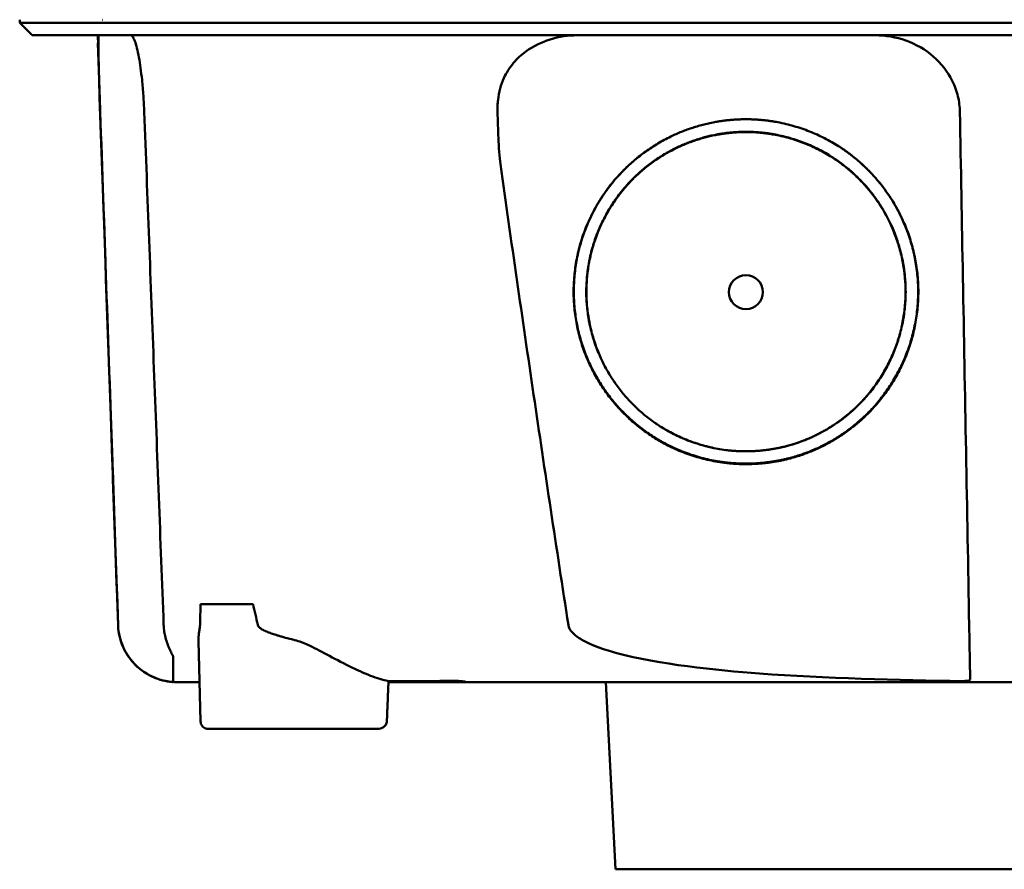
# Model space of a CAD drawing. Header units: millimetres. Extents: x 284 to 884, y 88 to 768.
# Tile 4 of 12: x 506 to 570, y 671 to 725. Entities that reach past the tile are written whole.
import ezdxf

# ---------------------------------------------------------------- set-up
doc = ezdxf.new("R2010")
doc.units = ezdxf.units.MM
doc.layers.add('Visible (ISO)', color=7, linetype='Continuous', lineweight=50)

msp = doc.modelspace()

# ---------------------------------------------------------------- linework, layer by layer
at = {"layer": 'Visible (ISO)'}
for p, q in [((506.253, 725.204), (506.253, 725.406)), ((511.627, 725.406), (511.604, 725.406)), ((507.058, 724.4), (506.253, 725.204)), ((511.292, 723.897), (511.316, 723.897)), ((517.931, 687.681), (521.319, 687.681)), ((522.28, 685.88), (522.28, 685.881)), ((522.295, 685.876), (522.295, 685.875)), ((517.93, 680.122), (517.801, 685.311)), ((534.597, 682.651), (534.597, 682.728)), ((534.597, 682.651), (530.059, 682.651)), ((544.718, 670.574), (544.085, 682.651)), ((529.34, 679.633), (518.401, 679.633)), ((623.932, 670.574), (544.718, 670.574))]:
    msp.add_line(p, q, dxfattribs=at)
for centre, major_axis, ratio, start_param, end_param in [((454.458, 724.651), (-100.955, 2891.748), 0.019629, 4.711443, 4.711617), ((534.697, 682.65), (0.392, 0), 0.000189, 0.428233, 0.567381)]:
    msp.add_ellipse(centre, major_axis=major_axis, ratio=ratio, start_param=start_param, end_param=end_param, dxfattribs=at)
msp.add_ellipse((553.14, 707.824), major_axis=(0, 1.097), ratio=0.999962, dxfattribs=at)
for points, degree, knots in [([(522.682, 725.204), (522.397, 725.204), (522.114, 725.204), (521.316, 725.204), (520.981, 725.204), (520.434, 725.204), (520.221, 725.204), (519.748, 725.204), (519.491, 725.204), (518.895, 725.205), (518.56, 725.205), (518.098, 725.204), (517.966, 725.204), (517.347, 725.204), (516.88, 725.205), (516.283, 725.204), (516.134, 725.204), (515.756, 725.204), (515.531, 725.205), (515.148, 725.205), (514.987, 725.205), (514.368, 725.204), (513.946, 725.205), (513.465, 725.205), (513.366, 725.204), (513.14, 725.204), (513.016, 725.205), (512.721, 725.205), (512.559, 725.205), (512.284, 725.204), (512.168, 725.204), (511.995, 725.204), (511.932, 725.204), (511.585, 725.204), (511.251, 725.204), (510.652, 725.204), (510.279, 725.204), (509.467, 725.204), (509.046, 725.204), (508.454, 725.204), (508.253, 725.204), (507.853, 725.204), (507.659, 725.204), (507.282, 725.204), (507.106, 725.205), (506.782, 725.204), (506.641, 725.204), (506.407, 725.204), (506.325, 725.205), (506.263, 725.205), (506.253, 725.204), (506.253, 725.204)], 3, [0.000001, 0.000001, 0.000001, 0.000001, 0.08808, 0.08808, 0.153158, 0.153158, 0.19567, 0.19567, 0.24803, 0.24803, 0.3189, 0.3189, 0.34781, 0.34781, 0.455565, 0.455565, 0.492277, 0.492277, 0.550462, 0.550462, 0.594927, 0.594927, 0.725708, 0.725708, 0.761138, 0.761138, 0.809194, 0.809194, 0.881386, 0.881386, 0.94288, 0.94288, 0.982933, 0.982933, 1.178377, 1.178377, 1.561095, 1.561095, 2.071598, 2.071598, 2.3634, 2.3634, 2.696721, 2.696721, 3.077716, 3.077716, 3.511094, 3.511094, 4.007579, 4.007579, 4.251218, 4.251218, 4.251218, 4.251218]), ([(662.397, 725.204), (662.397, 725.204), (662.369, 725.204), (662.219, 725.205), (662.053, 725.205), (661.539, 725.204), (661.169, 725.205), (660.458, 725.204), (660.185, 725.204), (659.562, 725.204), (659.208, 725.204), (658.412, 725.204), (657.967, 725.204), (657.348, 725.204), (657.085, 725.204), (656.879, 725.204), (656.806, 725.204), (656.599, 725.204), (656.453, 725.204), (656.204, 725.204), (656.114, 725.204), (655.87, 725.205), (655.707, 725.205), (655.349, 725.205), (655.153, 725.204), (654.773, 725.205), (654.592, 725.205), (654.132, 725.205), (653.844, 725.204), (653.323, 725.205), (653.098, 725.205), (652.638, 725.205), (652.403, 725.204), (652.012, 725.204), (651.861, 725.204), (651.515, 725.205), (651.32, 725.205), (650.863, 725.205), (650.598, 725.204), (650.156, 725.204), (649.983, 725.204), (649.414, 725.205), (649.011, 725.205), (647.269, 725.204), (646.542, 725.204), (642.18, 725.204), (639.678, 725.204), (634.813, 725.204), (632.452, 725.204), (625.652, 725.204), (621.2, 725.204), (614.773, 725.204), (612.813, 725.205), (609.014, 725.205), (607.177, 725.204), (603.611, 725.204), (601.882, 725.204), (593.67, 725.204), (587.174, 725.204), (578.239, 725.204), (575.8, 725.204), (569.091, 725.204), (564.826, 725.205), (558.976, 725.204), (557.382, 725.204), (553.005, 725.204), (550.225, 725.205), (543.289, 725.205), (539.142, 725.204), (530.882, 725.205), (526.77, 725.204), (522.682, 725.204)], 3, [4.259276, 4.259276, 4.259276, 4.259276, 4.670353, 4.670353, 5.333093, 5.333093, 6.087544, 6.087544, 6.48643, 6.48643, 6.916955, 6.916955, 7.375465, 7.375465, 7.508459, 7.508459, 7.569769, 7.569769, 7.664913, 7.664913, 7.713725, 7.713725, 7.791614, 7.791614, 7.873119, 7.873119, 7.940289, 7.940289, 8.037054, 8.037054, 8.105988, 8.105988, 8.173685, 8.173685, 8.21539, 8.21539, 8.267249, 8.267249, 8.334795, 8.334795, 8.377608, 8.377608, 8.47358, 8.47358, 8.783476, 8.783476, 9.196774, 9.196774, 9.584439, 9.584439, 10.310287, 10.310287, 10.628298, 10.628298, 10.925673, 10.925673, 11.204895, 11.204895, 12.251527, 12.251527, 12.644845, 12.644845, 13.333545, 13.333545, 13.591652, 13.591652, 14.043256, 14.043256, 14.721038, 14.721038, 15.399535, 15.399535, 15.399535, 15.399535]), ([(522.875, 724.4), (522.857, 724.4), (522.84, 724.4), (522.822, 724.4), (522.81, 724.4), (522.798, 724.4), (522.786, 724.4), (522.752, 724.4), (522.719, 724.4), (522.686, 724.4), (522.652, 724.4), (522.619, 724.4), (522.586, 724.4), (522.517, 724.4), (522.449, 724.4), (522.38, 724.4), (522.312, 724.4), (522.244, 724.4), (522.176, 724.4), (522.004, 724.4), (521.831, 724.4), (521.661, 724.4), (521.491, 724.4), (521.321, 724.4), (521.153, 724.4), (520.818, 724.4), (520.484, 724.4), (520.16, 724.4), (519.511, 724.4), (518.879, 724.4), (518.285, 724.4), (517.691, 724.4), (517.122, 724.4), (516.597, 724.4), (516.072, 724.4), (515.579, 724.4), (515.135, 724.4), (514.691, 724.4), (514.287, 724.4), (513.935, 724.4), (513.583, 724.4), (513.275, 724.4), (513.023, 724.4), (512.897, 724.4), (512.783, 724.4), (512.683, 724.4), (512.633, 724.4), (512.586, 724.4), (512.543, 724.4), (512.522, 724.4), (512.501, 724.4), (512.481, 724.4), (512.471, 724.4), (512.461, 724.4), (512.451, 724.4), (512.447, 724.4), (512.442, 724.4), (512.437, 724.4), (512.432, 724.4), (512.428, 724.4), (512.423, 724.4), (512.421, 724.4), (512.418, 724.4), (512.416, 724.4), (512.411, 724.4), (512.407, 724.4), (512.403, 724.4), (512.398, 724.4), (512.394, 724.4), (512.39, 724.4), (512.381, 724.4), (512.373, 724.4), (512.364, 724.4), (512.347, 724.4), (512.33, 724.4), (512.312, 724.4), (512.278, 724.4), (512.244, 724.4), (512.21, 724.4), (512.142, 724.4), (512.075, 724.4), (512.008, 724.4), (511.875, 724.4), (511.745, 724.4), (511.617, 724.4), (511.361, 724.4), (511.116, 724.4), (510.882, 724.4), (510.42, 724.4), (509.998, 724.4), (509.619, 724.4), (509.24, 724.4), (508.903, 724.4), (508.608, 724.4), (508.018, 724.4), (507.595, 724.4), (507.342, 724.4), (507.153, 724.4), (507.058, 724.4), (507.058, 724.4)], 3, [0, 0, 0, 0, 0.00005479, 0.00005479, 0.00005479, 0.00009238, 0.00009238, 0.00009238, 0.0001964, 0.0001964, 0.0001964, 0.00030042, 0.00030042, 0.00030042, 0.00051448, 0.00051448, 0.00051448, 0.00072853, 0.00072853, 0.00072853, 0.00127035, 0.00127035, 0.00127035, 0.00181217, 0.00181217, 0.00181217, 0.00289581, 0.00289581, 0.00289581, 0.00506308, 0.00506308, 0.00506308, 0.00723036, 0.00723036, 0.00723036, 0.00939764, 0.00939764, 0.00939764, 0.01156492, 0.01156492, 0.01156492, 0.0137322, 0.0137322, 0.0137322, 0.01481584, 0.01481584, 0.01481584, 0.01535766, 0.01535766, 0.01535766, 0.01562857, 0.01562857, 0.01562857, 0.01576402, 0.01576402, 0.01576402, 0.01583175, 0.01583175, 0.01583175, 0.01589948, 0.01589948, 0.01589948, 0.01593706, 0.01593706, 0.01593706, 0.0160022, 0.0160022, 0.0160022, 0.01606733, 0.01606733, 0.01606733, 0.0161976, 0.0161976, 0.0161976, 0.01645814, 0.01645814, 0.01645814, 0.01697921, 0.01697921, 0.01697921, 0.01802136, 0.01802136, 0.01802136, 0.02010566, 0.02010566, 0.02010566, 0.02427426, 0.02427426, 0.02427426, 0.03250315, 0.03250315, 0.03250315, 0.04073203, 0.04073203, 0.04073203, 0.0571898, 0.0571898, 0.0571898, 0.06950332, 0.06950332, 0.06950332, 0.06950332]), ([(511.452, 719.454), (511.44, 719.804), (511.428, 720.153), (511.405, 720.85), (511.394, 721.195), (511.367, 722.057), (511.354, 722.541), (511.334, 723.409), (511.329, 723.77), (511.333, 724.159), (511.337, 724.262), (511.345, 724.351), (511.348, 724.37), (511.354, 724.394), (511.358, 724.4), (511.361, 724.4)], 3, [-0.7832646, -0.7832646, -0.7832646, -0.7832646, -0.67808, -0.67808, -0.5686815, -0.5686815, -0.3918502, -0.3918502, -0.1975597, -0.1975597, -0.0863588, -0.0863588, -0.041796, -0.041796, -0.000001, -0.000001, -0.000001, -0.000001]), ([(513.419, 724.4), (513.456, 724.4), (513.494, 724.375), (513.584, 724.263), (513.635, 724.161), (513.777, 723.776), (513.867, 723.417), (514.025, 722.549), (514.093, 722.062), (514.184, 721.196), (514.214, 720.851), (514.262, 720.154), (514.281, 719.805), (514.294, 719.454)], 3, [-0.7882083, -0.7882083, -0.7882083, -0.7882083, -0.7012895, -0.7012895, -0.5899546, -0.5899546, -0.394282, -0.394282, -0.2150839, -0.2150839, -0.105375, -0.105375, -0.000001, -0.000001, -0.000001, -0.000001]), ([(661.592, 724.4), (661.592, 724.4), (661.582, 724.4), (661.56, 724.4), (661.475, 724.4), (661.22, 724.4), (660.797, 724.4), (660.374, 724.4), (659.781, 724.4), (659.022, 724.4), (658.643, 724.4), (658.22, 724.4), (657.757, 724.4), (657.526, 724.4), (657.283, 724.4), (657.031, 724.4), (656.905, 724.4), (656.776, 724.4), (656.644, 724.4), (656.579, 724.4), (656.512, 724.4), (656.445, 724.4), (656.412, 724.4), (656.378, 724.4), (656.344, 724.4), (656.327, 724.4), (656.31, 724.4), (656.293, 724.4), (656.285, 724.4), (656.276, 724.4), (656.268, 724.4), (656.264, 724.4), (656.259, 724.4), (656.255, 724.4), (656.251, 724.4), (656.247, 724.4), (656.242, 724.4), (656.24, 724.4), (656.237, 724.4), (656.235, 724.4), (656.229, 724.4), (656.224, 724.4), (656.218, 724.4), (656.212, 724.4), (656.206, 724.4), (656.2, 724.4), (656.188, 724.4), (656.176, 724.4), (656.164, 724.4), (656.139, 724.4), (656.113, 724.4), (656.085, 724.4), (656.041, 724.4), (655.992, 724.4), (655.941, 724.4), (655.89, 724.4), (655.836, 724.4), (655.778, 724.4), (655.663, 724.4), (655.533, 724.4), (655.392, 724.4), (655.11, 724.4), (654.774, 724.4), (654.394, 724.4), (654.014, 724.4), (653.582, 724.4), (653.113, 724.4), (652.645, 724.4), (652.128, 724.4), (651.582, 724.4), (651.035, 724.4), (650.446, 724.4), (649.835, 724.4), (649.223, 724.4), (648.576, 724.4), (647.914, 724.4), (647.583, 724.4), (647.243, 724.4), (646.902, 724.4), (646.732, 724.4), (646.559, 724.4), (646.386, 724.4), (646.214, 724.4), (646.039, 724.4), (645.865, 724.4), (645.77, 724.4), (645.675, 724.4), (645.581, 724.4), (645.374, 724.4), (645.168, 724.4), (644.961, 724.4), (644.613, 724.4), (644.264, 724.4), (643.915, 724.4), (643.566, 724.4), (643.217, 724.4), (642.868, 724.4), (642.279, 724.4), (641.689, 724.4), (641.099, 724.4), (640.509, 724.4), (639.918, 724.4), (639.326, 724.4), (638.144, 724.4), (636.96, 724.4), (635.774, 724.4), (633.106, 724.4), (630.423, 724.4), (627.739, 724.4), (625.055, 724.4), (622.358, 724.4), (619.66, 724.4), (614.265, 724.4), (608.835, 724.4), (603.403, 724.4), (600.687, 724.4), (597.962, 724.4), (595.241, 724.4), (592.52, 724.4), (589.791, 724.4), (587.068, 724.4), (585.454, 724.4), (583.84, 724.4), (582.226, 724.4), (578.594, 724.4), (574.96, 724.4), (571.334, 724.4), (565.894, 724.4), (560.451, 724.4), (555.04, 724.4), (549.628, 724.4), (544.226, 724.4), (538.865, 724.4), (533.504, 724.4), (528.163, 724.4), (522.875, 724.4)], 3, [0.3330934, 0.3330934, 0.3330934, 0.3330934, 0.3372182, 0.3372182, 0.3372182, 0.3535986, 0.3535986, 0.3535986, 0.369979, 0.369979, 0.369979, 0.3781692, 0.3781692, 0.3781692, 0.3822643, 0.3822643, 0.3822643, 0.3843118, 0.3843118, 0.3843118, 0.3853356, 0.3853356, 0.3853356, 0.3858475, 0.3858475, 0.3858475, 0.3861034, 0.3861034, 0.3861034, 0.3862314, 0.3862314, 0.3862314, 0.3862954, 0.3862954, 0.3862954, 0.3863594, 0.3863594, 0.3863594, 0.3863968, 0.3863968, 0.3863968, 0.3864806, 0.3864806, 0.3864806, 0.3865644, 0.3865644, 0.3865644, 0.386732, 0.386732, 0.386732, 0.3870672, 0.3870672, 0.3870672, 0.3876065, 0.3876065, 0.3876065, 0.3881457, 0.3881457, 0.3881457, 0.3892243, 0.3892243, 0.3892243, 0.3913814, 0.3913814, 0.3913814, 0.3935385, 0.3935385, 0.3935385, 0.3956955, 0.3956955, 0.3956955, 0.3978526, 0.3978526, 0.3978526, 0.4000097, 0.4000097, 0.4000097, 0.4010883, 0.4010883, 0.4010883, 0.4016275, 0.4016275, 0.4016275, 0.4021668, 0.4021668, 0.4021668, 0.4024603, 0.4024603, 0.4024603, 0.4030994, 0.4030994, 0.4030994, 0.404178, 0.404178, 0.404178, 0.4052565, 0.4052565, 0.4052565, 0.4070765, 0.4070765, 0.4070765, 0.4088966, 0.4088966, 0.4088966, 0.4125367, 0.4125367, 0.4125367, 0.4207269, 0.4207269, 0.4207269, 0.4289171, 0.4289171, 0.4289171, 0.4452975, 0.4452975, 0.4452975, 0.4534877, 0.4534877, 0.4534877, 0.4616779, 0.4616779, 0.4616779, 0.4665313, 0.4665313, 0.4665313, 0.4774516, 0.4774516, 0.4774516, 0.493832, 0.493832, 0.493832, 0.5102124, 0.5102124, 0.5102124, 0.5265928, 0.5265928, 0.5265928, 0.5265928]), ([(538.918, 723.347), (539.401, 723.691), (539.938, 723.955), (541.071, 724.31), (541.664, 724.4), (542.26, 724.4)], 3, [0.0000072, 0.0000072, 0.0000072, 0.0000072, 0.18051, 0.18051, 0.3616085, 0.3616085, 0.3616085, 0.3616085]), ([(561.49, 724.4), (562.162, 724.4), (562.831, 724.285), (564.112, 723.828), (564.715, 723.482), (565.741, 722.59), (566.16, 722.058), (566.617, 721.135), (566.739, 720.797), (566.9, 720.122), (566.943, 719.789), (566.949, 719.454)], 3, [0, 0, 0, 0, 0.2022526, 0.2022526, 0.4090444, 0.4090444, 0.6109213, 0.6109213, 0.7189205, 0.7189205, 0.8198074, 0.8198074, 0.8198074, 0.8198074]), ([(537.099, 719.453), (537.096, 719.57), (537.094, 719.672), (537.108, 719.994), (537.119, 720.119), (537.191, 720.729), (537.316, 721.199), (537.679, 721.993), (537.884, 722.32), (538.361, 722.893), (538.626, 723.138), (538.918, 723.347)], 3, [-0.4690854, -0.4690854, -0.4690854, -0.4690854, -0.4101704, -0.4101704, -0.3722842, -0.3722842, -0.2256902, -0.2256902, -0.1092636, -0.1092636, 0, 0, 0, 0]), ([(512.605, 686.34), (512.481, 689.903), (512.357, 693.466), (512.233, 697.029), (512.103, 700.766), (511.973, 704.504), (511.843, 708.241), (511.713, 711.979), (511.582, 715.716), (511.452, 719.454)], 3, [0, 0, 0, 0, 0.01069684, 0.01069684, 0.01069684, 0.02191762, 0.02191762, 0.02191762, 0.0331384, 0.0331384, 0.0331384, 0.0331384]), ([(514.294, 719.454), (514.503, 713.935), (514.712, 708.416), (515.129, 697.378), (515.338, 691.859), (515.547, 686.34)], 3, [0.000001, 0.000001, 0.000001, 0.000001, 1.65717, 1.65717, 3.314339, 3.314339, 3.314339, 3.314339]), ([(537.286, 716.075), (537.226, 716.505), (537.184, 717.24), (537.134, 718.311), (537.115, 718.903), (537.099, 719.453)], 3, [-0.3221562, -0.3221562, -0.3221562, -0.3221562, -0.1651172, -0.1651172, 0, 0, 0, 0]), ([(553.897, 696.75), (551.814, 696.608), (547.644, 697.909), (544.807, 700.332), (542.715, 703.361), (541.827, 707.577), (542.504, 711.806), (545.05, 715.925), (548.244, 717.908), (551.156, 718.977), (553.14, 718.98)], 2, [0.03406172, 0.03406172, 0.03406172, 0.03816011, 0.04263645, 0.04549412, 0.04989658, 0.05394918, 0.05830737, 0.06343865, 0.06566476, 0.06956197, 0.06956197, 0.06956197]), ([(553.14, 718.98), (555.116, 718.978), (559.13, 717.505), (561.639, 715.128), (563.564, 712.34), (564.453, 708.124), (563.776, 703.896), (561.542, 700.278), (559.028, 698.337), (556.06, 696.897), (553.897, 696.75)], 2, [0, 0, 0, 0.00390298, 0.00841504, 0.01070379, 0.01511276, 0.01917136, 0.02353598, 0.02753731, 0.02979897, 0.03406172, 0.03406172, 0.03406172]), ([(566.949, 719.454), (567.013, 715.891), (567.078, 712.328), (567.143, 708.765), (567.211, 705.027), (567.279, 701.29), (567.346, 697.552), (567.414, 693.815), (567.482, 690.077), (567.55, 686.34)], 3, [0, 0, 0, 0, 0.01069712, 0.01069712, 0.01069712, 0.02191761, 0.02191761, 0.02191761, 0.03313809, 0.03313809, 0.03313809, 0.03313809]), ([(550.985, 697.779), (550.523, 697.878), (548.049, 698.65), (545.42, 700.895), (543.482, 703.701), (542.659, 707.605), (543.287, 711.524), (545.646, 715.34), (548.604, 717.177), (551.302, 718.167), (553.14, 718.17)], 2, [0.5336456, 0.5336456, 0.5336456, 0.5482507, 0.6126476, 0.6537582, 0.7170923, 0.7753934, 0.8380905, 0.9119095, 0.9439344, 1, 1, 1]), ([(553.841, 697.576), (551.913, 697.444), (548.053, 698.649), (545.427, 700.892), (543.49, 703.695), (542.668, 707.597), (543.295, 711.512), (545.652, 715.325), (548.608, 717.16), (551.304, 718.149), (553.14, 718.153)], 2, [0.03157763, 0.03157763, 0.03157763, 0.0353791, 0.03953115, 0.04218178, 0.0462653, 0.05002431, 0.05406676, 0.0588263, 0.06089113, 0.06450601, 0.06450601, 0.06450601]), ([(553.14, 718.17), (554.971, 718.168), (558.689, 716.803), (561.014, 714.601), (562.797, 712.018), (563.62, 708.113), (562.993, 704.196), (560.923, 700.844), (558.594, 699.046), (556.519, 698.04), (555.316, 697.782)], 2, [0, 0, 0, 0.0560656, 0.1208807, 0.1537582, 0.2170923, 0.2753934, 0.3380905, 0.395569, 0.4280573, 0.4663114, 0.4663114, 0.4663114]), ([(553.14, 718.153), (554.969, 718.15), (558.684, 716.787), (561.007, 714.587), (562.789, 712.006), (563.611, 708.104), (562.985, 704.19), (560.917, 700.841), (558.59, 699.045), (555.843, 697.712), (553.841, 697.576)], 2, [0, 0, 0, 0.00361833, 0.00780134, 0.00992317, 0.0140106, 0.0177732, 0.02181952, 0.02552904, 0.02762575, 0.03157763, 0.03157763, 0.03157763]), ([(553.896, 696.782), (551.816, 696.64), (547.652, 697.94), (544.818, 700.36), (542.728, 703.385), (541.841, 707.594), (542.518, 711.819), (544.977, 715.797), (547.019, 717.143)], 2, [0.489291, 0.489291, 0.489291, 0.5482507, 0.6126476, 0.6537582, 0.7170923, 0.7753934, 0.8380905, 0.907437, 0.907437, 0.907437]), ([(559.251, 717.153), (560.064, 716.618), (561.628, 715.136), (563.551, 712.352), (564.438, 708.142), (563.762, 703.919), (561.531, 700.305), (559.02, 698.367), (556.056, 696.929), (553.896, 696.782)], 2, [0.0927794, 0.0927794, 0.0927794, 0.1208807, 0.1537582, 0.2170923, 0.2753934, 0.3380905, 0.395569, 0.4280573, 0.489291, 0.489291, 0.489291]), ([(541.674, 686.34), (540.909, 691.287), (540.161, 696.248), (538.701, 706.153), (537.986, 711.118), (537.286, 716.075)], 3, [0.000001, 0.000001, 0.000001, 0.000001, 1.501723, 1.501723, 3.003666, 3.003666, 3.003666, 3.003666]), ([(516.423, 682.651), (516.423, 682.651), (516.423, 682.651), (516.422, 682.651), (516.422, 682.651), (516.418, 682.651), (516.415, 682.651), (516.203, 682.651), (515.993, 682.669), (515.581, 682.739), (515.377, 682.791), (514.78, 682.996), (514.399, 683.203), (513.734, 683.724), (513.442, 684.044), (512.983, 684.754), (512.811, 685.152), (512.648, 685.816), (512.612, 686.078), (512.603, 686.34)], 3, [0, 0, 0, 0, 0.0000305, 0.0000305, 0.0001373, 0.0001373, 0.0011138, 0.0011138, 0.0638157, 0.0638157, 0.126518, 0.126518, 0.2531909, 0.2531909, 0.3798681, 0.3798681, 0.5065552, 0.5065552, 0.585081, 0.585081, 0.585081, 0.585081]), ([(515.666, 682.727), (515.248, 682.812), (514.848, 682.965), (514.2, 683.348), (513.845, 683.605), (513.28, 684.273), (513.038, 684.634), (512.642, 685.66), (512.618, 685.984), (512.605, 686.34)], 3, [0.0000012, 0.0000012, 0.0000012, 0.0000012, 0.1279365, 0.1279365, 0.2253357, 0.2253357, 0.2918354, 0.2918354, 0.3734516, 0.3734516, 0.3734516, 0.3734516]), ([(515.64, 685.635), (515.614, 685.751), (515.593, 685.868), (515.554, 686.163), (515.549, 686.295), (515.547, 686.34)], 3, [-0.02266085, -0.02266085, -0.02266085, -0.02266085, -0.013594, -0.013594, -0.00000919, -0.00000919, -0.00000919, -0.00000919]), ([(517.885, 686.209), (517.873, 686.134), (517.855, 686.038), (517.835, 685.895), (517.829, 685.852), (517.819, 685.767), (517.815, 685.725), (517.812, 685.684)], 3, [0, 0, 0, 0, 0.03346541, 0.03346541, 0.04779593, 0.04779593, 0.06220327, 0.06220327, 0.06220327, 0.06220327]), ([(524.009, 685.363), (523.989, 685.368), (523.969, 685.373), (523.949, 685.378), (523.898, 685.391), (523.848, 685.404), (523.8, 685.416), (523.667, 685.45), (523.542, 685.483), (523.422, 685.515), (523.373, 685.529), (523.325, 685.542), (523.277, 685.555), (523.198, 685.578), (523.122, 685.6), (523.049, 685.621), (523.021, 685.63), (522.993, 685.638), (522.966, 685.646), (522.941, 685.654), (522.919, 685.66), (522.889, 685.669), (522.86, 685.679), (522.83, 685.688), (522.802, 685.697), (522.745, 685.715), (522.69, 685.733), (522.637, 685.751), (522.588, 685.767), (522.542, 685.783), (522.497, 685.799), (522.445, 685.818), (522.395, 685.837), (522.347, 685.855), (522.304, 685.872), (522.25, 685.894), (522.201, 685.914), (522.152, 685.935), (522.106, 685.956), (522.062, 685.977), (522.04, 685.987), (522.018, 685.998), (521.997, 686.008), (521.988, 686.013), (521.974, 686.02), (521.96, 686.027), (521.941, 686.037), (521.925, 686.046), (521.908, 686.056), (521.851, 686.088), (521.803, 686.121), (521.763, 686.153), (521.684, 686.217), (521.638, 686.28), (521.624, 686.342)], 3, [0, 0, 0, 0, 0.0186479, 0.0186479, 0.0186479, 0.066617, 0.066617, 0.066617, 0.1962372, 0.1962372, 0.1962372, 0.25, 0.25, 0.25, 0.3400993, 0.3400993, 0.3400993, 0.375, 0.375, 0.375, 0.40625, 0.40625, 0.40625, 0.4375, 0.4375, 0.4375, 0.5, 0.5, 0.5, 0.5573513, 0.5573513, 0.5573513, 0.625, 0.625, 0.625, 0.6875, 0.6875, 0.6875, 0.75, 0.75, 0.75, 0.78125, 0.78125, 0.78125, 0.7945038, 0.7945038, 0.7945038, 0.8125, 0.8125, 0.8125, 0.875, 0.875, 0.875, 1, 1, 1, 1]), ([(567.07, 682.723), (563.013, 682.778), (558.217, 682.896), (551.222, 683.419), (547.494, 683.8), (544.081, 684.725), (543.194, 685.011), (542.328, 685.515), (542.1, 685.673), (541.864, 685.931), (541.803, 686.011), (541.716, 686.174), (541.687, 686.255), (541.674, 686.34)], 3, [0.000001, 0.000001, 0.000001, 0.000001, 1.217225, 1.217225, 2.026893, 2.026893, 2.244314, 2.244314, 2.316831, 2.316831, 2.345346, 2.345346, 2.370265, 2.370265, 2.370265, 2.370265]), ([(567.55, 686.34), (567.557, 685.953), (567.564, 685.569), (567.577, 684.836), (567.584, 684.493), (567.595, 683.872), (567.6, 683.599), (567.607, 683.203), (567.611, 682.996), (567.614, 682.845)], 3, [0, 0, 0, 0, 0.1160966, 0.1160966, 0.2328594, 0.2328594, 0.3505857, 0.3505857, 0.4376844, 0.4376844, 0.4376844, 0.4376844]), ([(515.64, 685.635), (515.707, 685.347), (515.798, 685.095), (515.941, 684.763), (515.987, 684.666), (516.052, 684.535), (516.077, 684.487), (516.11, 684.418), (516.122, 684.395), (516.137, 684.361), (516.142, 684.35), (516.152, 684.325), (516.155, 684.313), (516.155, 684.306)], 3, [-0.13103, -0.13103, -0.13103, -0.13103, -0.0761814, -0.0761814, -0.0464162, -0.0464162, -0.0278151, -0.0278151, -0.0168424, -0.0168424, -0.0100907, -0.0100907, -0.000001, -0.000001, -0.000001, -0.000001]), ([(524.859, 685.053), (524.73, 685.111), (524.581, 685.174), (524.298, 685.281), (524.154, 685.328), (524.009, 685.363)], 3, [0.00000101, 0.00000101, 0.00000101, 0.00000101, 0.04255305, 0.04255305, 0.08473514, 0.08473514, 0.08473514, 0.08473514]), ([(524.859, 685.053), (525.572, 684.731), (526.508, 684.185), (527.995, 683.451), (528.455, 683.241), (529.303, 682.916), (529.692, 682.795), (530.062, 682.722)], 3, [-0.6560571, -0.6560571, -0.6560571, -0.6560571, -0.303448, -0.303448, -0.1436963, -0.1436963, -0.00002, -0.00002, -0.00002, -0.00002]), ([(516.155, 684.306), (516.16, 683.74), (516.163, 683.419), (516.167, 682.99), (516.168, 682.867), (516.169, 682.716), (516.169, 682.687), (516.169, 682.668), (516.169, 682.665), (516.169, 682.661), (516.169, 682.66), (516.169, 682.659)], 3, [0.000001, 0.000001, 0.000001, 0.000001, 0.791271, 0.791271, 1.77027, 1.77027, 2.851809, 2.851809, 3.272833, 3.272833, 3.64974, 3.64974, 3.64974, 3.64974]), ([(515.666, 682.727), (515.702, 682.72), (515.738, 682.713), (515.812, 682.7), (515.848, 682.694), (515.934, 682.682), (515.98, 682.677), (516.049, 682.669), (516.074, 682.667), (516.127, 682.662), (516.149, 682.661), (516.164, 682.66), (516.166, 682.66), (516.168, 682.659), (516.169, 682.659), (516.169, 682.659), (516.169, 682.659), (516.169, 682.659), (516.169, 682.659), (516.169, 682.659)], 3, [0.00000143, 0.00000143, 0.00000143, 0.00000143, 0.01110644, 0.01110644, 0.02277888, 0.02277888, 0.03978402, 0.03978402, 0.05184789, 0.05184789, 0.06999501, 0.06999501, 0.07575163, 0.07575163, 0.0777235, 0.0777235, 0.07872922, 0.07872922, 0.07961082, 0.07961082, 0.07961082, 0.07961082]), ([(530.062, 682.722), (530.796, 682.722), (531.534, 682.723), (533.002, 682.726), (533.74, 682.728), (534.475, 682.731)], 3, [0.0000023, 0.0000023, 0.0000023, 0.0000023, 0.2256903, 0.2256903, 0.4513465, 0.4513465, 0.4513465, 0.4513465]), ([(535.054, 682.651), (535.075, 682.651), (535.087, 682.652), (535.09, 682.656), (535.082, 682.66), (535.038, 682.672), (534.998, 682.681), (534.921, 682.695), (534.867, 682.703), (534.774, 682.714), (534.719, 682.721), (534.589, 682.729), (534.531, 682.731), (534.475, 682.731)], 3, [0.000001, 0.000001, 0.000001, 0.000001, 0.0173619, 0.0173619, 0.0347221, 0.0347221, 0.0599232, 0.0599232, 0.0984082, 0.0984082, 0.1246306, 0.1246306, 0.1453961, 0.1453961, 0.1453961, 0.1453961]), ([(567.07, 682.723), (567.142, 682.722), (567.214, 682.723), (567.344, 682.731), (567.402, 682.738), (567.5, 682.757), (567.54, 682.769), (567.584, 682.793), (567.595, 682.803), (567.61, 682.823), (567.614, 682.833), (567.614, 682.845)], 3, [0, 0, 0, 0, 0.02165217, 0.02165217, 0.0419441, 0.0419441, 0.06198813, 0.06198813, 0.07331229, 0.07331229, 0.08402019, 0.08402019, 0.08402019, 0.08402019]), ([(517.867, 682.651), (517.624, 682.651), (517.411, 682.651), (517.229, 682.651), (517.082, 682.651), (516.954, 682.651), (516.847, 682.651), (516.76, 682.651), (516.685, 682.651), (516.625, 682.651), (516.558, 682.651), (516.507, 682.651), (516.474, 682.651), (516.457, 682.651), (516.444, 682.651), (516.436, 682.651), (516.428, 682.651), (516.423, 682.651), (516.423, 682.651), (516.423, 682.651), (516.423, 682.651), (516.423, 682.651)], 3, [0.1652728, 0.1652728, 0.1652728, 0.1652728, 0.25, 0.25, 0.25, 0.3186851, 0.3186851, 0.3186851, 0.375, 0.375, 0.375, 0.4375, 0.4375, 0.4375, 0.46875, 0.46875, 0.46875, 0.5, 0.5, 0.5, 0.500138, 0.500138, 0.500138, 0.500138]), ([(517.04, 682.651), (516.975, 682.651), (516.915, 682.651), (516.818, 682.651), (516.78, 682.651), (516.718, 682.651), (516.694, 682.651), (516.668, 682.651), (516.666, 682.651), (516.662, 682.651), (516.66, 682.651), (516.657, 682.651), (516.656, 682.651), (516.654, 682.651), (516.654, 682.651), (516.653, 682.651), (516.652, 682.651), (516.651, 682.651), (516.651, 682.651), (516.65, 682.651), (516.65, 682.651), (516.65, 682.651), (516.65, 682.651), (516.649, 682.651), (516.649, 682.651), (516.649, 682.651)], 3, [0, 0, 0, 0, 0.281081, 0.281081, 0.4918904, 0.4918904, 0.6499969, 0.6499969, 0.6648193, 0.6648193, 0.6788731, 0.6788731, 0.6859001, 0.6859001, 0.6894135, 0.6894135, 0.692927, 0.692927, 0.6964404, 0.6964404, 0.6973188, 0.6973188, 0.6981972, 0.6981972, 0.6990755, 0.6990755, 0.6990755, 0.6990755]), ([(534.597, 682.651), (534.611, 682.651), (534.654, 682.651), (534.798, 682.651), (534.9, 682.651), (535.028, 682.651)], 3, [0, 0, 0, 0, 0.0803335, 0.0803335, 0.1606393, 0.1606393, 0.1606393, 0.1606393]), ([(584.325, 682.651), (580.189, 682.651), (573.992, 682.651), (566.775, 682.651), (563.685, 682.651), (561.625, 682.651), (560.595, 682.651), (557.512, 682.651), (554.432, 682.651), (551.358, 682.651), (549.309, 682.651), (548.284, 682.651), (543.176, 682.651), (539.106, 682.651), (535.054, 682.651)], 3, [0, 0, 0, 0, 0.25, 0.375, 0.4375, 0.4375, 0.5, 0.5, 0.625, 0.6875, 0.6875, 0.75, 0.75, 1, 1, 1, 1]), ([(518.401, 679.633), (518.357, 679.633), (518.311, 679.639), (518.219, 679.669), (518.174, 679.692), (518.092, 679.752), (518.056, 679.789), (517.995, 679.874), (517.972, 679.922), (517.94, 680.02), (517.932, 680.069), (517.93, 680.118), (517.93, 680.12), (517.93, 680.122)], 3, [0, 0, 0, 0, 0.2, 0.2, 0.397636, 0.397636, 0.591705, 0.591705, 0.791705, 0.791705, 0.991705, 0.991705, 1, 1, 1, 1]), ([(529.956, 680.122), (529.955, 680.086), (529.948, 680.049), (529.926, 679.976), (529.909, 679.94), (529.851, 679.846), (529.802, 679.796), (529.686, 679.713), (529.62, 679.682), (529.482, 679.642), (529.411, 679.633), (529.34, 679.633)], 3, [-0.08844144, -0.08844144, -0.08844144, -0.08844144, -0.0773559, -0.0773559, -0.06523718, -0.06523718, -0.0440167, -0.0440167, -0.02175474, -0.02175474, 0, 0, 0, 0])]:
    msp.add_open_spline(points, degree=degree, knots=knots, dxfattribs=at)
for points in [[(512.603, 686.34), (512.166, 698.859), (511.729, 711.378), (511.292, 723.897)], [(517.897, 686.342), (517.905, 686.805), (517.916, 687.252), (517.93, 687.681)], [(521.319, 687.681), (521.422, 687.248), (521.523, 686.802), (521.624, 686.342)], [(517.897, 686.342), (517.896, 686.298), (517.892, 686.254), (517.885, 686.209)], [(517.801, 685.311), (517.798, 685.436), (517.801, 685.561), (517.812, 685.684)]]:
    msp.add_open_spline(points, degree=3, dxfattribs=at)
msp.add_rational_spline([(529.956, 680.122), (530.009, 681.411), (530.062, 682.722)], [1.00023526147, 1.00042993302, 1.00059764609], degree=2, dxfattribs=at)

doc.saveas('drawing.dxf')
